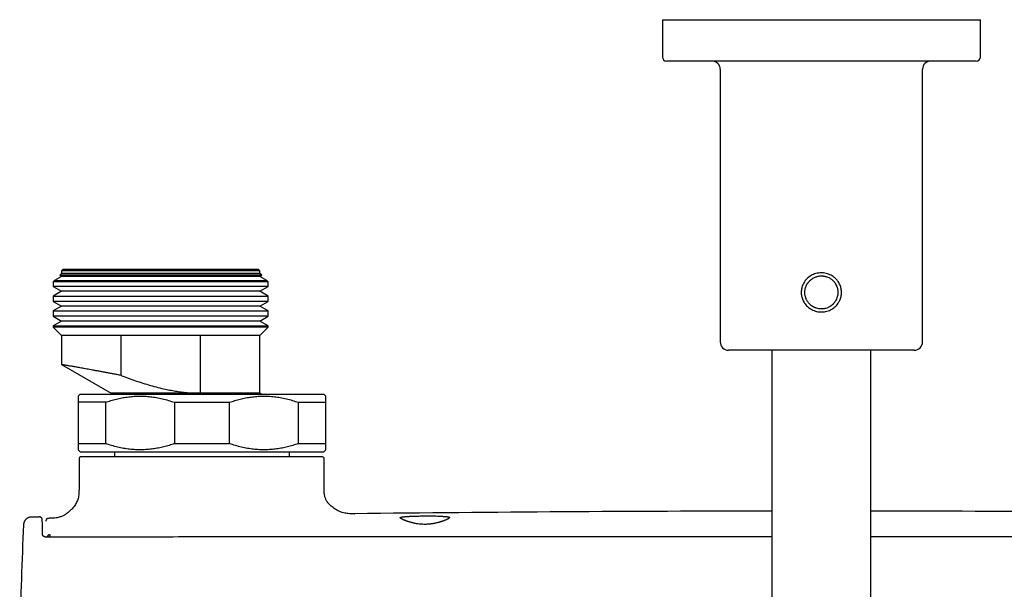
# Model space of a CAD drawing. Header units: millimetres. Extents: x 8 to 1577, y 12 to 2534.
# Tile 6 of 60: x 705 to 824, y 1240 to 1309. Entities that reach past the tile are written whole.
import ezdxf

# ---------------------------------------------------------------- set-up
doc = ezdxf.new("R2010")
doc.units = ezdxf.units.MM

msp = doc.modelspace()

# ---------------------------------------------------------------- linework, layer by layer
at = {"color": 7, "linetype": 'Continuous', "lineweight": 30}
for p, q in [((782.85, 1308.85), (782.85, 1304.35)), ((782.85, 1308.85), (802.1, 1308.85)), ((802.1, 1308.85), (821.35, 1308.85)), ((821.35, 1304.35), (821.35, 1308.85)), ((820.85, 1303.85), (783.35, 1303.85)), ((789.85, 1302.85), (789.85, 1269.85)), ((814.35, 1269.85), (814.35, 1302.85)), ((710.1, 1278.15), (709.87, 1277.92)), ((710.3, 1278.65), (710.1, 1278.45)), ((710.1, 1278.45), (710.1, 1278.15)), ((734.1, 1278.45), (710.1, 1278.45)), ((734.1, 1278.15), (710.1, 1278.15)), ((710.3, 1278.65), (733.9, 1278.65)), ((734.1, 1278.45), (733.9, 1278.65)), ((734.1, 1278.15), (734.1, 1278.45)), ((734.33, 1277.92), (734.1, 1278.15)), ((709.24, 1277.29), (709.1, 1277.15)), ((709.1, 1277.15), (709.1, 1276.56)), ((735.1, 1277.15), (709.1, 1277.15)), ((710.1, 1277.79), (709.24, 1277.29)), ((709.24, 1277.29), (734.96, 1277.29)), ((709.87, 1277.92), (710.1, 1277.79)), ((722.1, 1277.92), (709.87, 1277.92)), ((734.1, 1277.79), (710.1, 1277.79)), ((734.33, 1277.92), (722.1, 1277.92)), ((734.1, 1277.79), (734.33, 1277.92)), ((734.96, 1277.29), (734.1, 1277.79)), ((735.1, 1277.15), (734.96, 1277.29)), ((735.1, 1276.56), (735.1, 1277.15)), ((709.1, 1276.56), (710.1, 1275.99)), ((722.1, 1276.56), (709.1, 1276.56)), ((710.1, 1275.99), (709.1, 1275.41)), ((734.1, 1275.99), (710.1, 1275.99)), ((735.1, 1276.56), (722.1, 1276.56)), ((734.1, 1275.99), (735.1, 1276.56)), ((735.1, 1275.41), (734.1, 1275.99)), ((709.1, 1275.41), (709.1, 1274.76)), ((709.1, 1275.41), (735.1, 1275.41)), ((709.1, 1274.76), (710.1, 1274.19)), ((722.1, 1274.76), (709.1, 1274.76)), ((735.1, 1274.76), (722.1, 1274.76)), ((734.1, 1274.19), (735.1, 1274.76)), ((735.1, 1274.76), (735.1, 1275.41)), ((710.1, 1274.19), (709.1, 1273.61)), ((709.1, 1273.61), (709.1, 1272.96)), ((709.1, 1273.61), (735.1, 1273.61)), ((734.1, 1274.19), (710.1, 1274.19)), ((735.1, 1273.61), (734.1, 1274.19)), ((735.1, 1272.96), (735.1, 1273.61)), ((709.1, 1272.96), (710.1, 1272.39)), ((722.1, 1272.96), (709.1, 1272.96)), ((710.1, 1272.39), (709.1, 1271.81)), ((734.1, 1272.39), (710.1, 1272.39)), ((735.1, 1272.96), (722.1, 1272.96)), ((734.1, 1272.39), (735.1, 1272.96)), ((735.1, 1271.81), (734.1, 1272.39)), ((709.1, 1271.81), (709.1, 1271.65)), ((709.1, 1271.81), (735.1, 1271.81)), ((709.1, 1271.65), (710.1, 1270.65)), ((735.1, 1271.65), (709.1, 1271.65)), ((734.1, 1270.65), (735.1, 1271.65)), ((735.1, 1271.65), (735.1, 1271.81)), ((710.1, 1270.65), (710.1, 1267.11)), ((717.3, 1270.65), (710.1, 1270.65)), ((726.89, 1270.65), (717.3, 1270.65)), ((717.3, 1265.8), (717.3, 1270.65)), ((734.1, 1270.65), (726.89, 1270.65)), ((726.89, 1270.65), (726.89, 1263.65)), ((734.1, 1263.65), (734.1, 1270.65)), ((802.1, 1268.85), (790.85, 1268.85)), ((796.1, 1268.85), (796.1, 1230.15)), ((813.35, 1268.85), (802.1, 1268.85)), ((808.1, 1230.15), (808.1, 1268.85)), ((710.1, 1267.11), (716.1, 1263.65)), ((712.35, 1263.55), (712.1, 1263.3)), ((715.44, 1262.55), (712.1, 1262.55)), ((712.1, 1262.55), (712.1, 1257.55)), ((712.35, 1263.55), (741.85, 1263.55)), ((715.44, 1257.55), (715.44, 1262.55)), ((716.1, 1263.65), (716.1, 1263.55)), ((726.9, 1263.65), (716.1, 1263.65)), ((723.76, 1262.55), (730.44, 1262.55)), ((723.76, 1262.55), (723.76, 1257.55)), ((726.9, 1263.65), (726.89, 1263.65)), ((734.1, 1263.65), (726.9, 1263.65)), ((727.32, 1263.55), (726.9, 1263.65)), ((730.44, 1257.55), (730.44, 1262.55)), ((734.27, 1263.55), (734.1, 1263.65)), ((738.76, 1262.55), (742.1, 1262.55)), ((738.76, 1262.55), (738.76, 1257.55)), ((742.1, 1263.3), (741.85, 1263.55)), ((742.1, 1257.55), (742.1, 1262.55)), ((712.1, 1257.55), (715.44, 1257.55)), ((712.1, 1256.8), (712.35, 1256.55)), ((723.76, 1257.55), (730.44, 1257.55)), ((738.76, 1257.55), (742.1, 1257.55)), ((741.85, 1256.55), (742.1, 1256.8)), ((712.21, 1255.75), (712.21, 1252.15)), ((712.35, 1256.55), (741.85, 1256.55)), ((741.7, 1255.95), (712.41, 1255.95)), ((716.5, 1256.55), (716.5, 1255.95)), ((737.7, 1255.95), (737.7, 1256.55)), ((741.9, 1252.15), (741.9, 1255.75)), ((712.21, 1252.15), (712.21, 1252.15)), ((741.9, 1252.15), (741.9, 1252.15)), ((706.47, 1248.68), (706.48, 1248.67)), ((707.38, 1248.69), (707.37, 1248.69)), ((707.4, 1248.69), (707.38, 1248.69)), ((707.43, 1248.68), (707.38, 1248.69)), ((708.57, 1248.52), (708.51, 1248.5)), ((708.55, 1248.51), (708.53, 1248.51)), ((708.58, 1248.52), (708.58, 1248.52)), ((745.52, 1249.07), (745.56, 1249.07)), ((705.49, 1247.72), (705.49, 1247.72)), ((708.4, 1246.24), (708.4, 1246.36))]:
    msp.add_line(p, q, dxfattribs=at)
at = {"color": 7, "linetype": 'Continuous', "lineweight": 30, "flags": 128}
msp.add_lwpolyline([(706.47, 1248.68), (706.58, 1248.68), (706.69, 1248.68), (706.81, 1248.68), (706.92, 1248.68), (707.03, 1248.69), (707.15, 1248.69), (707.26, 1248.69), (707.38, 1248.69)], dxfattribs=at)
at = {"color": 7, "linetype": 'Continuous', "lineweight": 30}
for centre, radius, start, end in [((783.35, 1304.35), 0.5, 180, 270), ((820.85, 1304.35), 0.5, 270, 0), ((788.85, 1302.85), 1, 0, 90), ((815.35, 1302.85), 1, 90, 180), ((790.85, 1269.85), 1, 180, 270), ((813.35, 1269.85), 1, 270, 0), ((712.41, 1255.75), 0.2, 90, 180), ((741.7, 1255.75), 0.2, 0, 90), ((802.1, -3750.82), 5000.21, 90.06875, 90.64793), ((802.1, -3750.82), 5000.21, 89.35207, 89.93125), ((1504.74, 1213.15), 800, 177.52336, 178.45961)]:
    msp.add_arc(centre, radius, start, end, dxfattribs=at)
for points, knots in [([(804.52, 1275.58), (804.51, 1275.5), (804.49, 1275.35), (804.42, 1275.12), (804.34, 1274.9), (804.22, 1274.67), (804.06, 1274.43), (803.85, 1274.19), (803.61, 1273.98), (803.35, 1273.81), (803.07, 1273.67), (802.77, 1273.57), (802.46, 1273.5), (802.14, 1273.48), (801.83, 1273.49), (801.52, 1273.54), (801.22, 1273.64), (800.93, 1273.77), (800.66, 1273.93), (800.41, 1274.13), (800.22, 1274.34), (800.06, 1274.54), (799.94, 1274.75), (799.84, 1274.96), (799.76, 1275.18), (799.7, 1275.41), (799.66, 1275.65), (799.65, 1275.88), (799.67, 1276.12), (799.71, 1276.36), (799.78, 1276.58), (799.86, 1276.8), (799.98, 1277.04), (800.14, 1277.28), (800.35, 1277.51), (800.59, 1277.72), (800.85, 1277.89), (801.13, 1278.03), (801.43, 1278.13), (801.74, 1278.2), (802.06, 1278.22), (802.37, 1278.21), (802.68, 1278.16), (802.98, 1278.06), (803.27, 1277.93), (803.54, 1277.77), (803.78, 1277.57), (803.98, 1277.36), (804.14, 1277.16), (804.26, 1276.95), (804.36, 1276.74), (804.44, 1276.52), (804.5, 1276.29), (804.53, 1276.05), (804.54, 1275.82), (804.53, 1275.66), (804.52, 1275.58)], [0, 0, 0, 0, 0.015519, 0.031292, 0.046886, 0.062548, 0.083503, 0.104233, 0.125102, 0.145897, 0.166628, 0.18763, 0.208525, 0.229246, 0.250125, 0.270888, 0.291758, 0.312603, 0.333382, 0.354343, 0.375057, 0.39058, 0.406287, 0.421904, 0.437478, 0.453172, 0.468774, 0.484556, 0.500179, 0.515703, 0.531489, 0.547094, 0.562742, 0.583598, 0.604444, 0.625246, 0.64604, 0.666753, 0.687719, 0.708608, 0.729312, 0.750164, 0.77093, 0.791632, 0.812605, 0.833377, 0.854286, 0.875021, 0.890549, 0.906205, 0.921843, 0.9374, 0.953052, 0.968663, 0.984416, 1, 1, 1, 1]), ([(800.11, 1276.08), (800.11, 1275.98), (800.09, 1275.78), (800.12, 1275.54), (800.16, 1275.35), (800.2, 1275.23), (800.24, 1275.1), (800.3, 1274.97), (800.38, 1274.82), (800.49, 1274.66), (800.59, 1274.53), (800.67, 1274.45), (800.72, 1274.4), (800.78, 1274.35), (800.83, 1274.3), (800.88, 1274.26), (800.94, 1274.22), (801, 1274.18), (801.07, 1274.14), (801.14, 1274.09), (801.22, 1274.05), (801.31, 1274.01), (801.41, 1273.97), (801.57, 1273.92), (801.79, 1273.87), (802.01, 1273.85), (802.18, 1273.85), (802.29, 1273.86), (802.41, 1273.87), (802.52, 1273.89), (802.68, 1273.93), (802.87, 1274), (803.03, 1274.08), (803.13, 1274.14), (803.17, 1274.16), (803.22, 1274.19), (803.29, 1274.24), (803.35, 1274.29), (803.42, 1274.35), (803.48, 1274.4), (803.54, 1274.46), (803.6, 1274.52), (803.65, 1274.59), (803.75, 1274.71), (803.87, 1274.91), (803.99, 1275.17), (804.06, 1275.43), (804.09, 1275.63), (804.1, 1275.78), (804.1, 1275.89), (804.09, 1276.03), (804.07, 1276.19), (804.03, 1276.37), (803.96, 1276.58), (803.88, 1276.76), (803.81, 1276.88), (803.77, 1276.96), (803.71, 1277.04), (803.64, 1277.13), (803.56, 1277.22), (803.45, 1277.33), (803.32, 1277.44), (803.15, 1277.55), (802.97, 1277.65), (802.79, 1277.73), (802.64, 1277.78), (802.55, 1277.8), (802.47, 1277.82), (802.37, 1277.83), (802.25, 1277.85), (802.1, 1277.85), (801.91, 1277.84), (801.7, 1277.81), (801.51, 1277.76), (801.33, 1277.7), (801.16, 1277.62), (800.97, 1277.5), (800.79, 1277.37), (800.66, 1277.24), (800.57, 1277.14), (800.51, 1277.07), (800.45, 1276.99), (800.4, 1276.91), (800.33, 1276.79), (800.25, 1276.63), (800.18, 1276.42), (800.13, 1276.24), (800.12, 1276.13), (800.11, 1276.08)], [0, 0, 0, 0, 0.0227275, 0.0472889, 0.0576431, 0.0682973, 0.0792531, 0.0905116, 0.1020741, 0.1190245, 0.1359856, 0.141644, 0.1473038, 0.1529648, 0.1586271, 0.1642907, 0.1699557, 0.1755736, 0.1817693, 0.1885435, 0.1958964, 0.2038283, 0.2123396, 0.2214303, 0.2430951, 0.2652964, 0.2743399, 0.2834751, 0.2927038, 0.3020273, 0.3114471, 0.3305787, 0.3500732, 0.3540186, 0.3579789, 0.3619541, 0.3685374, 0.3764201, 0.3829899, 0.3895603, 0.3961313, 0.4027029, 0.409275, 0.4158478, 0.4408506, 0.4640077, 0.4853282, 0.5048244, 0.5121192, 0.519838, 0.5317977, 0.5446781, 0.5584838, 0.5770434, 0.5970587, 0.6040593, 0.6112225, 0.6185485, 0.6278898, 0.6377633, 0.6472125, 0.6648313, 0.6807547, 0.6949823, 0.7131387, 0.7274825, 0.7321537, 0.7370709, 0.7464618, 0.7560735, 0.7659085, 0.782798, 0.8003252, 0.8162031, 0.829487, 0.845032, 0.8628387, 0.8829072, 0.8975489, 0.9063911, 0.9142287, 0.9218011, 0.9291086, 0.936151, 0.9556782, 0.9728267, 0.9875991, 1, 1, 1, 1]), ([(717.3, 1265.8), (717.14, 1265.84), (716.82, 1265.9), (716.36, 1265.99), (715.92, 1266.07), (715.49, 1266.15), (715.06, 1266.23), (714.65, 1266.31), (714.25, 1266.38), (713.86, 1266.45), (713.49, 1266.52), (713.14, 1266.58), (712.81, 1266.64), (712.5, 1266.7), (712.21, 1266.75), (711.93, 1266.8), (711.66, 1266.85), (711.41, 1266.89), (711.19, 1266.93), (710.99, 1266.96), (710.81, 1266.99), (710.65, 1267.02), (710.51, 1267.04), (710.39, 1267.06), (710.29, 1267.08), (710.21, 1267.1), (710.15, 1267.11), (710.11, 1267.11), (710.1, 1267.11), (710.1, 1267.11), (710.1, 1267.11)], [0, 0, 0, 0, 0.039535, 0.076148, 0.112824, 0.149697, 0.186636, 0.224339, 0.262113, 0.300105, 0.338171, 0.374126, 0.410145, 0.446356, 0.482632, 0.519654, 0.556745, 0.594049, 0.631424, 0.666836, 0.702309, 0.73797, 0.773694, 0.810144, 0.846662, 0.883386, 0.920179, 0.955257, 0.990395, 1, 1, 1, 1]), ([(717.3, 1265.8), (717.6, 1265.69), (718.18, 1265.47), (719.06, 1265.16), (719.95, 1264.87), (720.86, 1264.6), (721.76, 1264.35), (722.6, 1264.15), (723.37, 1264), (724.07, 1263.88), (724.77, 1263.79), (725.47, 1263.71), (726.18, 1263.67), (726.66, 1263.66), (726.89, 1263.65)], [0, 0, 0, 0, 0.094787, 0.189581, 0.284361, 0.379654, 0.474962, 0.570241, 0.641513, 0.712799, 0.784065, 0.856037, 0.928031, 1, 1, 1, 1]), ([(712.1, 1263.3), (712.1, 1263.3), (712.1, 1263.3), (712.1, 1263.29), (712.1, 1263.25), (712.1, 1263.19), (712.1, 1263.11), (712.1, 1263.01), (712.1, 1262.88), (712.1, 1262.73), (712.1, 1262.61), (712.1, 1262.55)], [0, 0, 0, 0, 0.029908, 0.146084, 0.262424, 0.380644, 0.499026, 0.617869, 0.736856, 0.868348, 1, 1, 1, 1]), ([(715.44, 1262.55), (715.65, 1262.62), (716.08, 1262.77), (716.73, 1262.94), (717.39, 1263.09), (718.06, 1263.2), (718.74, 1263.27), (719.43, 1263.31), (720.14, 1263.29), (720.87, 1263.24), (721.59, 1263.13), (722.32, 1262.98), (723.04, 1262.79), (723.52, 1262.63), (723.76, 1262.55)], [0, 0, 0, 0, 0.079, 0.158031, 0.23702, 0.317559, 0.398147, 0.47868, 0.564443, 0.650273, 0.736043, 0.824003, 0.912023, 1, 1, 1, 1]), ([(730.44, 1262.55), (730.65, 1262.62), (731.08, 1262.77), (731.73, 1262.94), (732.39, 1263.09), (733.06, 1263.2), (733.74, 1263.27), (734.43, 1263.31), (735.14, 1263.29), (735.87, 1263.24), (736.59, 1263.13), (737.32, 1262.98), (738.04, 1262.79), (738.52, 1262.63), (738.76, 1262.55)], [0, 0, 0, 0, 0.079, 0.158031, 0.23702, 0.317559, 0.398147, 0.47868, 0.564443, 0.650273, 0.736043, 0.824003, 0.912023, 1, 1, 1, 1]), ([(742.1, 1262.55), (742.1, 1262.61), (742.1, 1262.73), (742.1, 1262.88), (742.1, 1263), (742.1, 1263.1), (742.1, 1263.18), (742.1, 1263.25), (742.1, 1263.28), (742.1, 1263.3), (742.1, 1263.3), (742.1, 1263.3)], [0, 0, 0, 0, 0.131496, 0.263144, 0.378934, 0.494852, 0.610978, 0.728165, 0.845514, 0.963808, 1, 1, 1, 1]), ([(712.1, 1257.55), (712.1, 1257.49), (712.1, 1257.37), (712.1, 1257.22), (712.1, 1257.1), (712.1, 1257), (712.1, 1256.92), (712.1, 1256.85), (712.1, 1256.82), (712.1, 1256.8), (712.1, 1256.8), (712.1, 1256.8)], [0, 0, 0, 0, 0.131496, 0.263144, 0.378934, 0.494852, 0.610978, 0.728165, 0.845514, 0.963808, 1, 1, 1, 1]), ([(723.76, 1257.55), (723.54, 1257.48), (723.12, 1257.33), (722.47, 1257.16), (721.81, 1257.01), (721.14, 1256.9), (720.46, 1256.83), (719.76, 1256.79), (719.05, 1256.81), (718.33, 1256.86), (717.6, 1256.97), (716.88, 1257.12), (716.15, 1257.31), (715.68, 1257.47), (715.44, 1257.55)], [0, 0, 0, 0, 0.079, 0.158031, 0.23702, 0.317559, 0.398147, 0.47868, 0.564443, 0.650273, 0.736043, 0.824003, 0.912023, 1, 1, 1, 1]), ([(738.76, 1257.55), (738.54, 1257.48), (738.12, 1257.33), (737.47, 1257.16), (736.81, 1257.01), (736.14, 1256.9), (735.46, 1256.83), (734.76, 1256.79), (734.05, 1256.81), (733.33, 1256.86), (732.6, 1256.97), (731.88, 1257.12), (731.15, 1257.31), (730.68, 1257.47), (730.44, 1257.55)], [0, 0, 0, 0, 0.079, 0.158031, 0.23702, 0.317559, 0.398147, 0.47868, 0.564443, 0.650273, 0.736043, 0.824003, 0.912023, 1, 1, 1, 1]), ([(742.1, 1256.8), (742.1, 1256.8), (742.1, 1256.8), (742.1, 1256.81), (742.1, 1256.85), (742.1, 1256.91), (742.1, 1256.99), (742.1, 1257.09), (742.1, 1257.22), (742.1, 1257.37), (742.1, 1257.49), (742.1, 1257.55)], [0, 0, 0, 0, 0.029908, 0.146084, 0.262424, 0.380644, 0.499026, 0.617869, 0.736856, 0.868348, 1, 1, 1, 1]), ([(712.21, 1252.15), (712.21, 1252.04), (712.21, 1251.82), (712.2, 1251.5), (712.16, 1251.2), (712.11, 1250.92), (712.02, 1250.67), (711.91, 1250.42), (711.78, 1250.18), (711.62, 1249.96), (711.47, 1249.77), (711.32, 1249.6), (711.18, 1249.47), (711.07, 1249.37), (710.99, 1249.3), (710.9, 1249.23), (710.82, 1249.17), (710.75, 1249.11), (710.66, 1249.05), (710.56, 1248.98), (710.43, 1248.9), (710.28, 1248.82), (710.1, 1248.74), (709.9, 1248.67), (709.67, 1248.61), (709.42, 1248.56), (709.14, 1248.54), (708.86, 1248.52), (708.67, 1248.52), (708.58, 1248.52)], [0, 0, 0, 0, 0.058117, 0.112596, 0.163783, 0.212134, 0.258104, 0.302006, 0.35202, 0.398421, 0.439582, 0.477757, 0.513532, 0.53448, 0.554258, 0.572818, 0.590136, 0.606203, 0.622302, 0.643208, 0.66889, 0.698798, 0.732496, 0.769674, 0.810203, 0.854137, 0.901677, 0.953093, 1, 1, 1, 1]), ([(745.52, 1249.07), (745.44, 1249.07), (745.25, 1249.07), (744.96, 1249.07), (744.67, 1249.1), (744.38, 1249.14), (744.09, 1249.22), (743.8, 1249.32), (743.52, 1249.46), (743.24, 1249.62), (742.98, 1249.8), (742.74, 1249.99), (742.54, 1250.18), (742.39, 1250.34), (742.3, 1250.46), (742.24, 1250.54), (742.18, 1250.65), (742.11, 1250.78), (742.04, 1250.94), (741.99, 1251.12), (741.94, 1251.34), (741.91, 1251.58), (741.9, 1251.86), (741.9, 1252.05), (741.9, 1252.15)], [0, 0, 0, 0, 0.057348, 0.118522, 0.17644, 0.232129, 0.286678, 0.341255, 0.397786, 0.455788, 0.51316, 0.568096, 0.619066, 0.665069, 0.681981, 0.699132, 0.720922, 0.747455, 0.778385, 0.813559, 0.853055, 0.897123, 0.946051, 1, 1, 1, 1]), ([(706.47, 1248.68), (706.42, 1248.67), (706.33, 1248.67), (706.21, 1248.64), (706.1, 1248.6), (705.99, 1248.55), (705.9, 1248.49), (705.82, 1248.42), (705.75, 1248.36), (705.69, 1248.29), (705.64, 1248.21), (705.59, 1248.13), (705.55, 1248.04), (705.52, 1247.95), (705.5, 1247.84), (705.49, 1247.76), (705.49, 1247.72)], [0, 0, 0, 0, 0.091235, 0.177102, 0.25603, 0.326789, 0.40693, 0.471525, 0.533411, 0.595105, 0.656344, 0.719458, 0.776834, 0.843459, 0.918301, 1, 1, 1, 1]), ([(707.8, 1246.53), (707.8, 1246.63), (707.79, 1246.85), (707.79, 1247.13), (707.78, 1247.38), (707.78, 1247.6), (707.77, 1247.79), (707.77, 1247.95), (707.77, 1248.09), (707.76, 1248.21), (707.76, 1248.31), (707.75, 1248.38), (707.75, 1248.43), (707.74, 1248.46), (707.74, 1248.48), (707.73, 1248.49), (707.72, 1248.5), (707.72, 1248.51), (707.71, 1248.52), (707.7, 1248.54), (707.67, 1248.57), (707.65, 1248.59), (707.63, 1248.61), (707.62, 1248.61), (707.61, 1248.62), (707.61, 1248.62), (707.6, 1248.63), (707.6, 1248.63), (707.59, 1248.63), (707.59, 1248.64), (707.58, 1248.64), (707.57, 1248.65), (707.56, 1248.65), (707.55, 1248.66), (707.54, 1248.66), (707.52, 1248.67), (707.51, 1248.67), (707.49, 1248.68), (707.48, 1248.68), (707.46, 1248.69), (707.45, 1248.69), (707.44, 1248.69), (707.44, 1248.69)], [0, 0, 0, 0, 0.034342, 0.06752, 0.099526, 0.130347, 0.159971, 0.188391, 0.215598, 0.245801, 0.274348, 0.301242, 0.326487, 0.350109, 0.372113, 0.394819, 0.41545, 0.433987, 0.450423, 0.464773, 0.477101, 0.531824, 0.543392, 0.554946, 0.566487, 0.578014, 0.589655, 0.603248, 0.618402, 0.635827, 0.655522, 0.677489, 0.701726, 0.729914, 0.760657, 0.793955, 0.829808, 0.868217, 0.909181, 0.950145, 0.993381, 1, 1, 1, 1]), ([(708.51, 1248.51), (708.51, 1248.51), (708.5, 1248.51), (708.49, 1248.51), (708.48, 1248.51), (708.47, 1248.5), (708.47, 1248.5), (708.46, 1248.5), (708.44, 1248.5), (708.43, 1248.49), (708.42, 1248.49), (708.41, 1248.49), (708.4, 1248.48), (708.39, 1248.48), (708.38, 1248.47), (708.37, 1248.47), (708.35, 1248.46), (708.34, 1248.45), (708.32, 1248.44), (708.31, 1248.42), (708.29, 1248.41), (708.27, 1248.39), (708.26, 1248.37), (708.24, 1248.35), (708.23, 1248.33), (708.22, 1248.3), (708.21, 1248.28), (708.21, 1248.25), (708.2, 1248.22), (708.2, 1248.19), (708.2, 1248.18)], [0, 0, 0, 0, 0.074297, 0.145269, 0.212917, 0.277243, 0.338248, 0.395932, 0.44728, 0.495678, 0.541125, 0.583622, 0.623169, 0.661889, 0.697291, 0.729389, 0.758578, 0.785047, 0.808802, 0.825543, 0.840606, 0.854019, 0.865797, 0.876311, 0.888173, 0.906011, 0.92699, 0.951153, 0.978404, 1, 1, 1, 1]), ([(754.1, 1248.8), (753.97, 1248.8), (753.72, 1248.8), (753.34, 1248.79), (753, 1248.79), (752.7, 1248.78), (752.49, 1248.77), (752.36, 1248.76), (752.27, 1248.76), (752.19, 1248.75), (752.11, 1248.75), (752.04, 1248.74), (751.95, 1248.74), (751.84, 1248.73), (751.72, 1248.72), (751.62, 1248.71), (751.55, 1248.7), (751.5, 1248.7), (751.45, 1248.69), (751.4, 1248.69), (751.36, 1248.68), (751.3, 1248.67), (751.25, 1248.66), (751.2, 1248.65), (751.17, 1248.64), (751.14, 1248.64), (751.12, 1248.63), (751.11, 1248.62), (751.1, 1248.61), (751.1, 1248.59), (751.11, 1248.56), (751.15, 1248.53), (751.19, 1248.5), (751.22, 1248.48), (751.25, 1248.46), (751.29, 1248.44), (751.34, 1248.41), (751.4, 1248.38), (751.47, 1248.35), (751.53, 1248.32), (751.58, 1248.3), (751.6, 1248.29), (751.61, 1248.29), (751.61, 1248.28), (751.62, 1248.28), (751.62, 1248.28), (751.63, 1248.28), (751.64, 1248.27), (751.67, 1248.26), (751.7, 1248.25), (751.74, 1248.23), (751.77, 1248.22), (751.82, 1248.2), (751.87, 1248.18), (751.92, 1248.16), (752.01, 1248.13), (752.13, 1248.09), (752.27, 1248.05), (752.42, 1248.01), (752.56, 1247.97), (752.69, 1247.94), (752.82, 1247.91), (753, 1247.88), (753.23, 1247.84), (753.52, 1247.81), (753.81, 1247.79), (754.1, 1247.78), (754.38, 1247.79), (754.61, 1247.81), (754.77, 1247.82), (754.86, 1247.84), (754.96, 1247.85), (755.06, 1247.86), (755.15, 1247.88), (755.27, 1247.9), (755.41, 1247.93), (755.58, 1247.97), (755.72, 1248), (755.82, 1248.03), (755.89, 1248.05), (755.95, 1248.07), (756.02, 1248.09), (756.08, 1248.11), (756.15, 1248.13), (756.23, 1248.16), (756.32, 1248.19), (756.41, 1248.22), (756.47, 1248.25), (756.52, 1248.27), (756.54, 1248.28), (756.57, 1248.29), (756.6, 1248.3), (756.65, 1248.32), (756.7, 1248.35), (756.74, 1248.37), (756.79, 1248.39), (756.82, 1248.41), (756.89, 1248.44), (756.96, 1248.49), (757.03, 1248.53), (757.06, 1248.56), (757.08, 1248.58), (757.09, 1248.59), (757.1, 1248.61), (757.1, 1248.62), (757.09, 1248.63), (757.08, 1248.64), (757.08, 1248.64), (757.07, 1248.64), (757.07, 1248.65), (757.06, 1248.65), (757.06, 1248.65), (757.05, 1248.66), (757.04, 1248.66), (757.02, 1248.66), (757.01, 1248.67), (756.99, 1248.67), (756.96, 1248.68), (756.93, 1248.68), (756.87, 1248.69), (756.79, 1248.71), (756.69, 1248.72), (756.58, 1248.73), (756.47, 1248.74), (756.35, 1248.75), (756.18, 1248.76), (755.94, 1248.77), (755.61, 1248.79), (755.26, 1248.8), (754.88, 1248.8), (754.49, 1248.8), (754.23, 1248.8), (754.1, 1248.8)], [0, 0, 0, 0, 0.019876, 0.040127, 0.060753, 0.076475, 0.092409, 0.097769, 0.103154, 0.108562, 0.113993, 0.119449, 0.124928, 0.133758, 0.143892, 0.155327, 0.160177, 0.165228, 0.17048, 0.175933, 0.181587, 0.187443, 0.198783, 0.207768, 0.214395, 0.218665, 0.227381, 0.2355, 0.243023, 0.249951, 0.265138, 0.280603, 0.286871, 0.293188, 0.299552, 0.305966, 0.312429, 0.320204, 0.328734, 0.336866, 0.34063, 0.341635, 0.342647, 0.343667, 0.343687, 0.343837, 0.344244, 0.345773, 0.348253, 0.351684, 0.3545, 0.357739, 0.361401, 0.365485, 0.369992, 0.374922, 0.385802, 0.396026, 0.405596, 0.414512, 0.422776, 0.430389, 0.437351, 0.453731, 0.469576, 0.484912, 0.499767, 0.514743, 0.530142, 0.535376, 0.540661, 0.545998, 0.551388, 0.556832, 0.562331, 0.571569, 0.581927, 0.593407, 0.597526, 0.601773, 0.606148, 0.610651, 0.615281, 0.620039, 0.624925, 0.633692, 0.641035, 0.646953, 0.650456, 0.653158, 0.655058, 0.657425, 0.662991, 0.66833, 0.673442, 0.678328, 0.682986, 0.687418, 0.703249, 0.718918, 0.726698, 0.734443, 0.742152, 0.749829, 0.757555, 0.76609, 0.768118, 0.770186, 0.772295, 0.774445, 0.776636, 0.778868, 0.78114, 0.784544, 0.787346, 0.790883, 0.795153, 0.800158, 0.805896, 0.812367, 0.824561, 0.836046, 0.846823, 0.856891, 0.866251, 0.874903, 0.895941, 0.916902, 0.937787, 0.958598, 0.979335, 1, 1, 1, 1]), ([(708.3, 1246.24), (708.26, 1246.24), (708.2, 1246.24), (708.11, 1246.26), (708.04, 1246.28), (707.98, 1246.31), (707.93, 1246.34), (707.89, 1246.36), (707.87, 1246.38), (707.85, 1246.4), (707.84, 1246.41), (707.83, 1246.43), (707.81, 1246.46), (707.8, 1246.49), (707.8, 1246.51), (707.8, 1246.53)], [0, 0, 0, 0, 0.118263, 0.222857, 0.314941, 0.395152, 0.484353, 0.554055, 0.604882, 0.637335, 0.668821, 0.720712, 0.792839, 0.885458, 1, 1, 1, 1]), ([(796.1, 1246.27), (792.52, 1246.27), (783.24, 1246.27), (768.27, 1246.27), (753.1, 1246.27), (739.88, 1246.26), (729.05, 1246.26), (721.7, 1246.25), (717.85, 1246.25), (717.06, 1246.25), (716.46, 1246.25), (716.04, 1246.25), (715.79, 1246.25), (715.55, 1246.25), (715.32, 1246.25), (715.08, 1246.25), (714.82, 1246.25), (714.52, 1246.25), (714.16, 1246.25), (713.74, 1246.25), (713.28, 1246.25), (712.78, 1246.24), (712.23, 1246.24), (711.66, 1246.24), (711.05, 1246.24), (710.42, 1246.24), (709.74, 1246.24), (709.03, 1246.24), (708.55, 1246.24), (708.3, 1246.24)], [0, 0, 0, 0, 0.122242, 0.316991, 0.51174, 0.640274, 0.768808, 0.881917, 0.891207, 0.900306, 0.908997, 0.911832, 0.91462, 0.917362, 0.920058, 0.922713, 0.925592, 0.928834, 0.933075, 0.93781, 0.94304, 0.948764, 0.954982, 0.961695, 0.968477, 0.975698, 0.983359, 0.99146, 1, 1, 1, 1]), ([(708.7, 1246.51), (708.67, 1246.51), (708.63, 1246.51), (708.56, 1246.5), (708.51, 1246.48), (708.46, 1246.45), (708.41, 1246.41), (708.4, 1246.37), (708.4, 1246.36)], [0, 0, 0, 0, 0.151159, 0.291722, 0.424898, 0.550419, 0.780646, 1, 1, 1, 1]), ([(708.55, 1246.24), (708.53, 1246.25), (708.5, 1246.26), (708.45, 1246.28), (708.41, 1246.31), (708.4, 1246.34), (708.4, 1246.36)], [0, 0, 0, 0, 0.164334, 0.413576, 0.691242, 1, 1, 1, 1]), ([(708.7, 1246.24), (708.7, 1246.25), (708.7, 1246.26), (708.7, 1246.29), (708.7, 1246.33), (708.7, 1246.37), (708.7, 1246.41), (708.7, 1246.45), (708.7, 1246.49), (708.7, 1246.51), (708.7, 1246.51)], [0, 0, 0, 0, 0.051637, 0.187117, 0.322598, 0.458078, 0.593559, 0.729039, 0.86452, 1, 1, 1, 1]), ([(895.9, 1246.24), (895.67, 1246.24), (895.23, 1246.24), (894.59, 1246.24), (893.98, 1246.24), (893.41, 1246.24), (892.89, 1246.24), (892.4, 1246.24), (891.96, 1246.24), (891.55, 1246.24), (891.18, 1246.24), (890.85, 1246.24), (890.53, 1246.24), (890.23, 1246.25), (889.93, 1246.25), (889.63, 1246.25), (889.32, 1246.25), (888.68, 1246.25), (887.7, 1246.25), (886.38, 1246.25), (883.14, 1246.25), (876.13, 1246.26), (865.79, 1246.26), (854.06, 1246.26), (842.06, 1246.27), (829.34, 1246.27), (817.78, 1246.27), (810.7, 1246.27), (808.1, 1246.27)], [0, 0, 0, 0, 0.007787, 0.015131, 0.022032, 0.02849, 0.034505, 0.039982, 0.045031, 0.049652, 0.053847, 0.057686, 0.061142, 0.064564, 0.068009, 0.071478, 0.074969, 0.078483, 0.093372, 0.10842, 0.123468, 0.204085, 0.348042, 0.476576, 0.60511, 0.758127, 0.911144, 1, 1, 1, 1])]:
    msp.add_open_spline(points, degree=3, knots=knots, dxfattribs=at)

doc.saveas('drawing.dxf')
